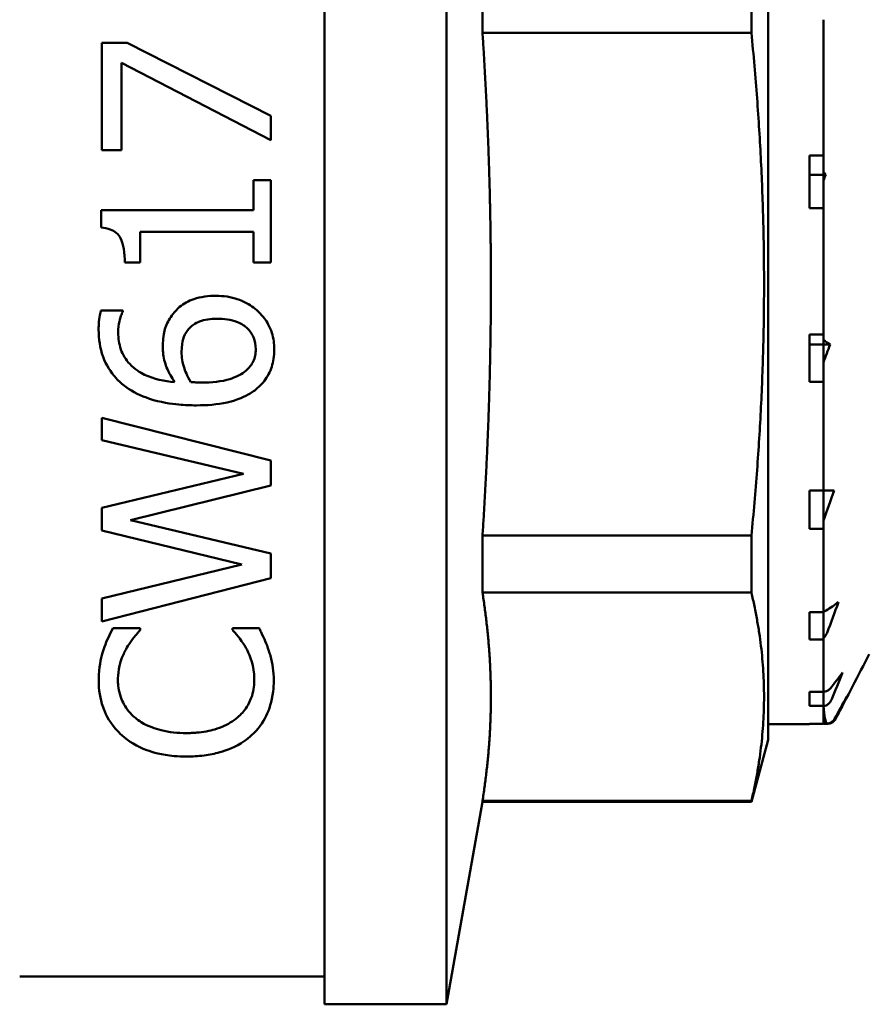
# Model space of a CAD drawing. Header units: millimetres. Extents: x 39 to 198, y 81 to 244.
# Tile 24 of 32: x 77 to 92, y 186 to 204. Entities that reach past the tile are written whole.
import ezdxf

# ---------------------------------------------------------------- set-up
doc = ezdxf.new("R2010")
doc.units = ezdxf.units.MM
doc.layers.add('Видимый контур (ГОСТ)', color=7, linetype='Continuous', lineweight=50)

msp = doc.modelspace()

# ---------------------------------------------------------------- linework, layer by layer
at = {"layer": 'Видимый контур (ГОСТ)'}
for p, q in [((82.317, 222.635), (82.317, 186.135)), ((84.517, 222.635), (84.517, 186.135)), ((90.317, 190.904), (90.317, 217.865)), ((85.166, 205.112), (85.166, 203.658)), ((90.017, 205.112), (90.017, 203.658)), ((91.317, 203.894), (91.317, 201.445)), ((85.166, 203.658), (90.017, 203.658)), ((78.755, 203.476), (78.298, 203.476)), ((78.298, 201.542), (78.298, 203.476)), ((78.755, 203.476), (81.346, 202.157)), ((78.656, 203.115), (78.656, 201.542)), ((81.346, 201.722), (78.656, 203.115)), ((81.346, 202.157), (81.346, 201.722)), ((78.298, 201.542), (78.656, 201.542)), ((91.067, 201.445), (91.317, 201.445)), ((91.067, 201.445), (91.067, 200.497)), ((91.317, 201.445), (91.317, 201.098)), ((91.317, 201.098), (91.067, 201.098)), ((91.317, 201.098), (91.317, 201.154)), ((91.317, 201.098), (91.317, 200.497)), ((91.317, 200.993), (91.317, 201.098)), ((91.36, 201.098), (91.317, 201.098)), ((81.346, 201.001), (81.034, 201.001)), ((81.034, 200.46), (81.034, 201.001)), ((81.346, 201.001), (81.346, 199.514)), ((81.034, 200.46), (78.288, 200.46)), ((78.288, 200.144), (78.288, 200.46)), ((91.317, 200.497), (91.067, 200.497)), ((91.317, 200.497), (91.317, 198.215)), ((78.992, 200.067), (81.034, 200.067)), ((78.992, 200.067), (78.992, 199.514)), ((81.034, 199.514), (81.034, 200.067)), ((78.713, 199.514), (78.992, 199.514)), ((81.034, 199.514), (81.346, 199.514)), ((78.676, 198.649), (78.283, 198.649)), ((78.676, 198.649), (78.676, 198.632)), ((91.067, 198.215), (91.317, 198.215)), ((91.067, 198.215), (91.067, 197.364)), ((91.317, 198.215), (91.317, 198.035)), ((91.317, 198.035), (91.067, 198.035)), ((91.317, 198.035), (91.317, 198.114)), ((91.317, 198.035), (91.317, 197.364)), ((91.317, 197.713), (91.317, 198.035)), ((91.435, 198.035), (91.317, 198.035)), ((91.317, 197.364), (91.067, 197.364)), ((91.317, 197.364), (91.317, 195.405)), ((78.298, 196.71), (81.346, 195.945)), ((78.298, 196.313), (78.298, 196.71)), ((80.854, 195.703), (78.298, 196.313)), ((81.346, 195.945), (81.346, 195.49)), ((78.298, 195.09), (80.854, 195.703)), ((81.346, 195.49), (78.816, 194.87)), ((91.067, 195.405), (91.317, 195.405)), ((91.067, 195.405), (91.067, 194.71)), ((91.317, 195.405), (91.317, 194.71)), ((91.317, 194.862), (91.317, 195.405)), ((91.317, 195.405), (91.511, 195.405)), ((78.298, 194.678), (78.298, 195.09)), ((78.816, 194.87), (81.346, 194.268)), ((80.825, 194.07), (78.298, 194.678)), ((91.317, 194.71), (91.067, 194.71)), ((91.317, 194.71), (91.317, 193.207)), ((85.166, 194.588), (90.017, 194.588)), ((85.166, 194.588), (85.166, 193.56)), ((90.017, 194.588), (90.017, 193.56)), ((81.346, 194.268), (81.346, 193.818)), ((78.298, 193.457), (80.825, 194.07)), ((81.346, 193.818), (78.298, 193.04)), ((78.298, 193.04), (78.298, 193.457)), ((85.166, 193.56), (90.017, 193.56)), ((91.067, 193.207), (91.317, 193.207)), ((91.067, 193.207), (91.067, 192.716)), ((91.317, 193.207), (91.317, 192.716)), ((91.317, 192.744), (91.317, 193.207)), ((78.989, 192.917), (78.5, 192.917)), ((78.989, 192.917), (78.989, 192.884)), ((81.138, 192.917), (80.654, 192.917)), ((80.654, 192.887), (80.654, 192.917)), ((91.317, 192.716), (91.067, 192.716)), ((91.317, 192.716), (91.317, 191.771)), ((91.067, 191.771), (91.317, 191.771)), ((91.067, 191.771), (91.067, 191.516)), ((91.317, 191.771), (91.317, 191.516)), ((91.317, 191.516), (91.317, 191.771)), ((91.317, 191.516), (91.067, 191.516)), ((91.317, 191.516), (91.317, 191.194)), ((91.317, 191.516), (91.317, 191.516)), ((91.317, 191.367), (91.317, 191.516)), ((91.067, 191.185), (90.317, 191.185)), ((91.067, 191.194), (91.317, 191.194)), ((91.067, 191.194), (91.067, 191.185)), ((91.354, 191.194), (91.371, 191.194)), ((91.393, 191.194), (91.376, 191.194)), ((90.317, 190.904), (90.017, 189.785)), ((85.166, 189.785), (84.517, 186.135)), ((85.166, 189.803), (90.017, 189.803)), ((85.166, 189.803), (85.166, 189.785)), ((85.166, 189.785), (90.017, 189.785)), ((90.017, 189.803), (90.017, 189.785)), ((82.317, 186.635), (76.817, 186.635)), ((84.517, 186.135), (82.317, 186.135))]:
    msp.add_line(p, q, dxfattribs=at)
for points, weights in [([(85.317, 199.123), (85.317, 201.323), (85.166, 203.658)], [1, 1.03487089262, 1.03884791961]), ([(90.017, 194.588), (90.459, 199.123), (90.017, 203.658)], [1, 1.06181818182, 1]), ([(85.166, 194.588), (85.317, 196.923), (85.317, 199.123)], [1.03884791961, 1.03487089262, 1]), ([(85.317, 191.682), (85.317, 192.593), (85.166, 193.56)], [1, 1.03487089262, 1.03884791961]), ([(90.017, 189.803), (90.459, 191.682), (90.017, 193.56)], [1, 1.06181818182, 1]), ([(85.166, 189.803), (85.317, 190.77), (85.317, 191.682)], [1.03884791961, 1.03487089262, 1])]:
    msp.add_rational_spline(points, weights, degree=2, dxfattribs=at)
for points in [[(91.317, 201.154), (91.331, 201.135), (91.345, 201.116), (91.36, 201.098)], [(91.36, 201.098), (91.345, 201.063), (91.331, 201.028), (91.317, 200.993)], [(91.317, 198.114), (91.356, 198.088), (91.396, 198.061), (91.435, 198.035)], [(91.435, 198.035), (91.396, 197.927), (91.357, 197.82), (91.317, 197.713)], [(91.511, 195.405), (91.447, 195.223), (91.382, 195.042), (91.317, 194.862)], [(91.365, 193.239), (91.44, 193.288), (91.514, 193.337), (91.587, 193.386)], [(91.587, 193.386), (91.52, 193.203), (91.452, 193.019), (91.383, 192.837)], [(92.144, 192.451), (91.942, 192.063), (91.74, 191.676), (91.538, 191.288)], [(91.441, 191.833), (91.515, 191.928), (91.589, 192.023), (91.662, 192.118)], [(91.662, 192.118), (91.595, 191.953), (91.527, 191.789), (91.459, 191.625)], [(91.517, 191.283), (91.591, 191.416), (91.665, 191.55), (91.738, 191.685)], [(91.738, 191.685), (91.671, 191.55), (91.603, 191.416), (91.534, 191.283)], [(91.371, 191.194), (91.353, 191.225), (91.335, 191.333), (91.317, 191.516)], [(91.317, 191.367), (91.329, 191.273), (91.342, 191.215), (91.354, 191.194)], [(91.538, 191.288), (91.534, 191.281), (91.53, 191.274), (91.524, 191.265)], [(91.317, 191.2), (91.329, 191.196), (91.341, 191.195), (91.354, 191.194)], [(91.376, 191.194), (91.375, 191.194), (91.374, 191.194), (91.373, 191.194)]]:
    msp.add_open_spline(points, degree=3, dxfattribs=at)
for points, knots in [([(78.288, 200.144), (78.343, 200.139), (78.4, 200.13), (78.491, 200.096), (78.528, 200.077), (78.597, 200.019), (78.619, 199.986), (78.666, 199.895), (78.684, 199.825), (78.708, 199.68), (78.713, 199.594), (78.713, 199.514)], [-0.07751743, -0.07751743, -0.07751743, -0.07751743, -0.06544924, -0.06544924, -0.05628194, -0.05628194, -0.04565925, -0.04565925, -0.02504115, -0.02504115, 0, 0, 0, 0]), ([(80.358, 198.914), (80.222, 198.914), (80.085, 198.897), (79.863, 198.821), (79.778, 198.776), (79.656, 198.674), (79.615, 198.63), (79.58, 198.583)], [-0.0892342, -0.0892342, -0.0892342, -0.0892342, -0.0486225, -0.0486225, -0.01851521, -0.01851521, 0, 0, 0, 0]), ([(81.123, 198.627), (81.051, 198.698), (80.968, 198.754), (80.803, 198.834), (80.699, 198.877), (80.491, 198.909), (80.424, 198.914), (80.358, 198.914)], [-0.1193679, -0.1193679, -0.1193679, -0.1193679, -0.0634137, -0.0634137, -0.0199875, -0.0199875, 0, 0, 0, 0]), ([(78.283, 198.649), (78.272, 198.616), (78.249, 198.537), (78.241, 198.361), (78.241, 198.332), (78.241, 198.304)], [-0.05629418, -0.05629418, -0.05629418, -0.05629418, -0.00905678, -0.00905678, 0, 0, 0, 0]), ([(78.594, 198.249), (78.594, 198.412), (78.63, 198.517), (78.658, 198.593), (78.666, 198.614), (78.676, 198.632)], [-0.02544393, -0.02544393, -0.02544393, -0.02544393, -0.00654552, -0.00654552, 0, 0, 0, 0]), ([(79.58, 198.583), (79.529, 198.515), (79.484, 198.44), (79.443, 198.333), (79.418, 198.26), (79.401, 198.089), (79.399, 198.04), (79.399, 197.992)], [-0.1641932, -0.1641932, -0.1641932, -0.1641932, -0.0550098, -0.0550098, -0.0154238, -0.0154238, 0, 0, 0, 0]), ([(81.41, 197.945), (81.41, 198.047), (81.397, 198.147), (81.329, 198.359), (81.276, 198.444), (81.2, 198.547), (81.164, 198.588), (81.123, 198.627)], [-0.05887497, -0.05887497, -0.05887497, -0.05887497, -0.039661, -0.039661, -0.01723177, -0.01723177, 0, 0, 0, 0]), ([(79.844, 198.291), (79.873, 198.326), (79.905, 198.358), (79.986, 198.417), (80.028, 198.437), (80.153, 198.486), (80.263, 198.499), (80.375, 198.499)], [-0.05490413, -0.05490413, -0.05490413, -0.05490413, -0.04514539, -0.04514539, -0.03360261, -0.03360261, 0, 0, 0, 0]), ([(80.375, 198.499), (80.499, 198.499), (80.63, 198.485), (80.827, 198.407), (80.882, 198.366), (80.97, 198.282), (81.007, 198.229), (81.064, 198.099), (81.076, 198.024), (81.076, 197.948)], [-0.08489617, -0.08489617, -0.08489617, -0.08489617, -0.06181394, -0.06181394, -0.04502512, -0.04502512, -0.02436981, -0.02436981, 0, 0, 0, 0]), ([(78.241, 198.304), (78.241, 198.136), (78.264, 197.97), (78.376, 197.665), (78.457, 197.535), (78.608, 197.37), (78.667, 197.318), (78.732, 197.271)], [-0.1178962, -0.1178962, -0.1178962, -0.1178962, -0.0700671, -0.0700671, -0.0247879, -0.0247879, 0, 0, 0, 0]), ([(79.612, 197.358), (79.427, 197.374), (79.236, 197.412), (78.99, 197.529), (78.891, 197.588), (78.73, 197.762), (78.677, 197.85), (78.608, 198.045), (78.594, 198.147), (78.594, 198.249)], [-0.1901632, -0.1901632, -0.1901632, -0.1901632, -0.1067414, -0.1067414, -0.0658999, -0.0658999, -0.032768, -0.032768, 0, 0, 0, 0]), ([(79.738, 197.901), (79.738, 198.006), (79.753, 198.089), (79.779, 198.19), (79.806, 198.243), (79.844, 198.291)], [-0.0330315, -0.0330315, -0.0330315, -0.0330315, -0.01917112, -0.01917112, 0, 0, 0, 0]), ([(79.399, 197.992), (79.399, 197.901), (79.41, 197.811), (79.46, 197.629), (79.499, 197.546), (79.558, 197.44), (79.584, 197.398), (79.612, 197.358)], [-0.0608516, -0.0608516, -0.0608516, -0.0608516, -0.03893472, -0.03893472, -0.01560747, -0.01560747, 0, 0, 0, 0]), ([(79.906, 197.358), (79.834, 197.472), (79.8, 197.565), (79.752, 197.713), (79.738, 197.806), (79.738, 197.901)], [-0.05028112, -0.05028112, -0.05028112, -0.05028112, -0.03049762, -0.03049762, 0, 0, 0, 0]), ([(81.076, 197.948), (81.076, 197.91), (81.073, 197.872), (81.057, 197.8), (81.046, 197.763), (81.001, 197.668), (80.955, 197.614), (80.904, 197.568)], [-0.04538319, -0.04538319, -0.04538319, -0.04538319, -0.03327721, -0.03327721, -0.02169801, -0.02169801, 0, 0, 0, 0]), ([(81.133, 197.274), (81.205, 197.34), (81.263, 197.416), (81.353, 197.587), (81.382, 197.68), (81.406, 197.832), (81.41, 197.889), (81.41, 197.945)], [-0.08012281, -0.08012281, -0.08012281, -0.08012281, -0.04951177, -0.04951177, -0.01825366, -0.01825366, 0, 0, 0, 0]), ([(80.904, 197.568), (80.867, 197.534), (80.824, 197.505), (80.713, 197.447), (80.645, 197.424), (80.461, 197.365), (80.277, 197.35), (80.098, 197.35)], [-0.07593606, -0.07593606, -0.07593606, -0.07593606, -0.06689551, -0.06689551, -0.05363552, -0.05363552, 0, 0, 0, 0]), ([(80.098, 197.35), (80.038, 197.35), (80.003, 197.352), (79.963, 197.354), (79.934, 197.356), (79.906, 197.358)], [-0.01198371, -0.01198371, -0.01198371, -0.01198371, -0.00865281, -0.00865281, 0, 0, 0, 0]), ([(78.732, 197.271), (78.862, 197.178), (79.005, 197.108), (79.356, 196.992), (79.548, 196.965), (79.793, 196.942), (79.9, 196.938), (80.007, 196.938)], [-0.1069601, -0.1069601, -0.1069601, -0.1069601, -0.0740139, -0.0740139, -0.031972, -0.031972, 0, 0, 0, 0]), ([(80.007, 196.938), (80.19, 196.938), (80.382, 196.951), (80.752, 197.035), (80.886, 197.099), (81.031, 197.187), (81.085, 197.228), (81.133, 197.274)], [-0.08123201, -0.08123201, -0.08123201, -0.08123201, -0.05228334, -0.05228334, -0.02085044, -0.02085044, 0, 0, 0, 0]), ([(91.317, 193.219), (91.317, 193.219), (91.317, 193.219), (91.337, 193.225), (91.353, 193.231), (91.365, 193.239)], [-0.00977844, -0.00977844, -0.00977844, -0.00977844, -0.009710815, -0.009710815, 0, 0, 0, 0]), ([(78.5, 192.917), (78.47, 192.861), (78.442, 192.805), (78.39, 192.692), (78.367, 192.637), (78.338, 192.557), (78.33, 192.534), (78.322, 192.511)], [-0.05646436, -0.05646436, -0.05646436, -0.05646436, -0.03291877, -0.03291877, -0.00943438, -0.00943438, 0, 0, 0, 0]), ([(78.735, 192.541), (78.776, 192.616), (78.831, 192.703), (78.964, 192.856), (78.977, 192.871), (78.989, 192.884)], [-0.07193103, -0.07193103, -0.07193103, -0.07193103, -0.00659642, -0.00659642, 0, 0, 0, 0]), ([(80.654, 192.887), (80.682, 192.859), (80.764, 192.776), (80.869, 192.613), (80.884, 192.588), (80.899, 192.563)], [-0.07180448, -0.07180448, -0.07180448, -0.07180448, -0.01071747, -0.01071747, 0, 0, 0, 0]), ([(81.311, 192.511), (81.268, 192.65), (81.232, 192.716), (81.16, 192.87), (81.149, 192.893), (81.138, 192.917)], [-0.06357707, -0.06357707, -0.06357707, -0.06357707, -0.00970425, -0.00970425, 0, 0, 0, 0]), ([(91.383, 192.837), (91.377, 192.822), (91.37, 192.808), (91.354, 192.782), (91.345, 192.77), (91.329, 192.754), (91.323, 192.749), (91.317, 192.744)], [-0.02001764, -0.02001764, -0.02001764, -0.02001764, -0.01517559, -0.01517559, -0.01064091, -0.01064091, -0.00826956, -0.00826956, -0.00826956, -0.00826956]), ([(78.322, 192.511), (78.294, 192.417), (78.256, 192.272), (78.244, 192.042), (78.243, 192.009), (78.243, 191.975)], [-0.09442582, -0.09442582, -0.09442582, -0.09442582, -0.01374875, -0.01374875, 0, 0, 0, 0]), ([(78.589, 191.973), (78.589, 192.08), (78.6, 192.253), (78.706, 192.486), (78.72, 192.514), (78.735, 192.541)], [-0.09825711, -0.09825711, -0.09825711, -0.09825711, -0.01180748, -0.01180748, 0, 0, 0, 0]), ([(80.899, 192.563), (80.948, 192.474), (81.025, 192.315), (81.048, 192.049), (81.049, 192.011), (81.049, 191.973)], [-0.109251, -0.109251, -0.109251, -0.109251, -0.0156701, -0.0156701, 0, 0, 0, 0]), ([(81.4, 191.968), (81.4, 192.15), (81.383, 192.271), (81.331, 192.451), (81.321, 192.481), (81.311, 192.511)], [-0.07410937, -0.07410937, -0.07410937, -0.07410937, -0.01230512, -0.01230512, 0, 0, 0, 0]), ([(78.243, 191.975), (78.243, 191.811), (78.266, 191.649), (78.354, 191.4), (78.417, 191.254), (78.582, 191.063), (78.621, 191.023), (78.663, 190.985)], [-0.2215487, -0.2215487, -0.2215487, -0.2215487, -0.0979623, -0.0979623, -0.0212204, -0.0212204, 0, 0, 0, 0]), ([(78.903, 191.299), (78.816, 191.373), (78.748, 191.456), (78.658, 191.62), (78.616, 191.72), (78.592, 191.887), (78.589, 191.93), (78.589, 191.973)], [-0.1356729, -0.1356729, -0.1356729, -0.1356729, -0.0703399, -0.0703399, -0.017751, -0.017751, 0, 0, 0, 0]), ([(81.049, 191.973), (81.049, 191.867), (81.032, 191.764), (80.948, 191.537), (80.883, 191.45), (80.807, 191.364), (80.777, 191.336), (80.745, 191.309)], [-0.06576737, -0.06576737, -0.06576737, -0.06576737, -0.04348118, -0.04348118, -0.01523791, -0.01523791, 0, 0, 0, 0]), ([(81, 190.987), (81.115, 191.093), (81.202, 191.211), (81.317, 191.448), (81.367, 191.592), (81.396, 191.839), (81.4, 191.903), (81.4, 191.968)], [-0.1942545, -0.1942545, -0.1942545, -0.1942545, -0.1036947, -0.1036947, -0.0267855, -0.0267855, 0, 0, 0, 0]), ([(91.317, 191.772), (91.318, 191.772), (91.32, 191.772), (91.33, 191.774), (91.339, 191.775), (91.364, 191.782), (91.379, 191.788), (91.413, 191.805), (91.429, 191.818), (91.441, 191.833)], [-0.01989877, -0.01989877, -0.01989877, -0.01989877, -0.0193503, -0.0193503, -0.01627138, -0.01627138, -0.00971081, -0.00971081, 0, 0, 0, 0]), ([(91.459, 191.625), (91.453, 191.612), (91.446, 191.599), (91.43, 191.576), (91.421, 191.565), (91.397, 191.544), (91.381, 191.534), (91.349, 191.521), (91.333, 191.517), (91.317, 191.516)], [-0.02001764, -0.02001764, -0.02001764, -0.02001764, -0.01517559, -0.01517559, -0.01064091, -0.01064091, -0.00496205, -0.00496205, 0, 0, 0, 0]), ([(79.824, 191.027), (79.668, 191.027), (79.514, 191.042), (79.267, 191.103), (79.135, 191.147), (78.971, 191.246), (78.936, 191.272), (78.903, 191.299)], [-0.1398477, -0.1398477, -0.1398477, -0.1398477, -0.0657569, -0.0657569, -0.0153766, -0.0153766, 0, 0, 0, 0]), ([(80.745, 191.309), (80.666, 191.242), (80.574, 191.186), (80.343, 191.089), (80.237, 191.066), (80.124, 191.046), (80.067, 191.039), (79.98, 191.032), (79.949, 191.03), (79.887, 191.028), (79.856, 191.027), (79.824, 191.027)], [-0.06887226, -0.06887226, -0.06887226, -0.06887226, -0.05373728, -0.05373728, -0.03587517, -0.03587517, -0.01863215, -0.01863215, -0.00949587, -0.00949587, 0, 0, 0, 0]), ([(91.371, 191.194), (91.38, 191.194), (91.389, 191.195), (91.406, 191.199), (91.414, 191.201), (91.44, 191.21), (91.455, 191.218), (91.488, 191.243), (91.505, 191.261), (91.517, 191.283)], [-0.02234974, -0.02234974, -0.02234974, -0.02234974, -0.0193503, -0.0193503, -0.01627138, -0.01627138, -0.00971081, -0.00971081, 0, 0, 0, 0]), ([(91.534, 191.283), (91.529, 191.272), (91.522, 191.261), (91.505, 191.242), (91.496, 191.234), (91.472, 191.216), (91.457, 191.208), (91.425, 191.198), (91.409, 191.195), (91.393, 191.194)], [-0.02001764, -0.02001764, -0.02001764, -0.02001764, -0.01517559, -0.01517559, -0.01064091, -0.01064091, -0.00496205, -0.00496205, 0, 0, 0, 0]), ([(78.663, 190.985), (78.786, 190.876), (78.934, 190.786), (79.216, 190.679), (79.374, 190.632), (79.678, 190.607), (79.751, 190.605), (79.824, 190.605)], [-0.2073781, -0.2073781, -0.2073781, -0.2073781, -0.0918208, -0.0918208, -0.0219242, -0.0219242, 0, 0, 0, 0]), ([(79.824, 190.605), (79.931, 190.605), (80.037, 190.61), (80.24, 190.636), (80.335, 190.654), (80.55, 190.715), (80.714, 190.776), (80.916, 190.915), (80.96, 190.95), (81, 190.987)], [-0.1905345, -0.1905345, -0.1905345, -0.1905345, -0.1373497, -0.1373497, -0.0876547, -0.0876547, -0.0205134, -0.0205134, 0, 0, 0, 0])]:
    msp.add_open_spline(points, degree=3, knots=knots, dxfattribs=at)

doc.saveas('drawing.dxf')
